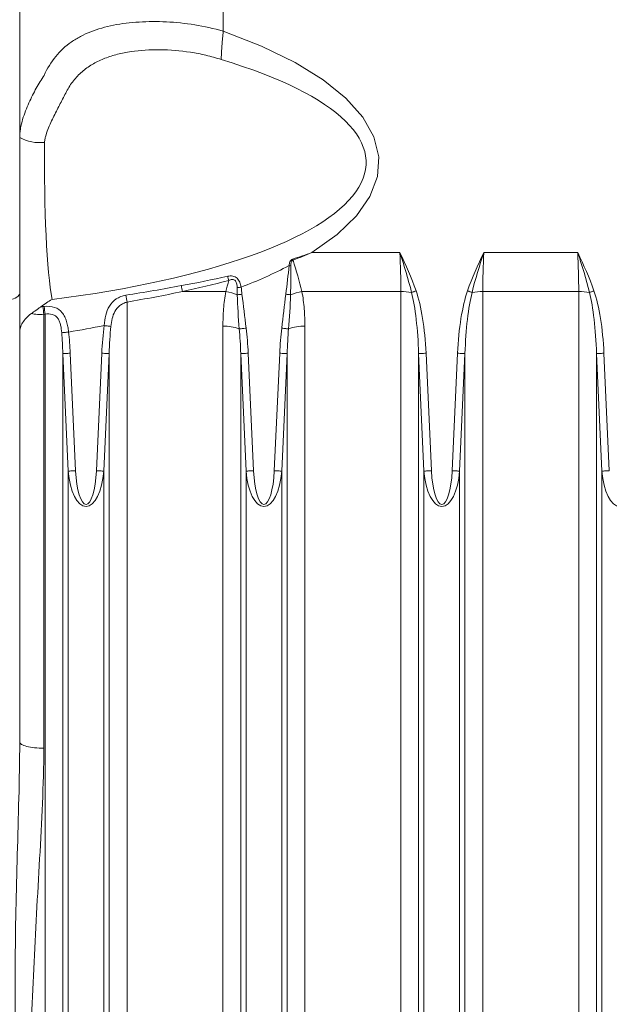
# Model space of a CAD drawing. Header units: millimetres. Extents: x 75 to 915, y -46 to 868.
# Tile 26 of 45: x 345 to 385, y 664 to 729. Entities that reach past the tile are written whole.
import ezdxf

# ---------------------------------------------------------------- set-up
doc = ezdxf.new("R2010")
doc.units = ezdxf.units.MM

msp = doc.modelspace()

# ---------------------------------------------------------------- linework, layer by layer
at = {"color": 7, "linetype": 'Continuous', "lineweight": 15}
for p, q in [((358.923, 752.332), (358.923, 728.451)), ((364.81, 713.768), (370.637, 713.768)), ((376.21, 713.768), (382.437, 713.768)), ((363.402, 712.892), (363.3, 712.904)), ((359.104, 711.18), (356.223, 711.18)), ((370.704, 711.18), (364.142, 711.18)), ((370.703, 651.366), (370.704, 711.18)), ((382.504, 711.18), (376.142, 711.18)), ((376.142, 711.18), (376.142, 651.366)), ((382.503, 651.366), (382.504, 711.18)), ((352.542, 710.482), (352.542, 651.366)), ((347.023, 709.671), (347.023, 680.893)), ((347.103, 651.366), (347.104, 709.681)), ((358.903, 651.366), (358.904, 708.877)), ((364.342, 708.877), (364.342, 651.366)), ((345.423, 681.307), (345.423, 708.475)), ((348.286, 707.067), (348.285, 651.11)), ((348.641, 699.274), (348.286, 707.067)), ((348.778, 707.09), (349.134, 699.296)), ((350.512, 699.296), (350.868, 707.09)), ((351.36, 707.067), (351.005, 699.274)), ((351.36, 651.11), (351.36, 707.067)), ((360.086, 707.067), (360.085, 651.11)), ((360.441, 699.274), (360.086, 707.067)), ((360.578, 707.09), (360.934, 699.296)), ((362.312, 699.296), (362.668, 707.09)), ((363.16, 707.067), (362.805, 699.274)), ((363.16, 651.11), (363.16, 707.067)), ((371.886, 707.067), (371.885, 651.11)), ((372.241, 699.274), (371.886, 707.067)), ((372.378, 707.09), (372.734, 699.296)), ((374.112, 699.296), (374.468, 707.09)), ((374.96, 707.067), (374.605, 699.274)), ((374.96, 651.11), (374.96, 707.067)), ((383.686, 707.067), (383.685, 651.11)), ((384.041, 699.274), (383.686, 707.067)), ((384.178, 707.09), (384.534, 699.296)), ((348.641, 650.587), (348.641, 699.274)), ((351.004, 650.587), (351.005, 699.274)), ((360.441, 650.587), (360.441, 699.274)), ((362.804, 650.587), (362.805, 699.274)), ((372.241, 650.587), (372.241, 699.274)), ((374.604, 650.587), (374.605, 699.274)), ((384.041, 650.587), (384.041, 699.274))]:
    msp.add_line(p, q, dxfattribs=at)
at = {"color": 7, "linetype": 'Continuous', "lineweight": 15, "flags": 128}
for points in [[(358.923, 728.451), (361.465, 727.456), (363.685, 726.375), (365.559, 725.219), (367.066, 724.003), (368.189, 722.738), (368.915, 721.44), (369.237, 720.124), (369.151, 718.803), (368.657, 717.492), (367.762, 716.207), (366.475, 714.961), (364.81, 713.768)], [(359.847, 711.44), (359.877, 711.443), (359.908, 711.447), (359.94, 711.451), (359.974, 711.455), (360.007, 711.459), (360.042, 711.463), (360.076, 711.467), (360.111, 711.472)], [(371.419, 711.119), (371.451, 711.13), (371.486, 711.142), (371.522, 711.155), (371.559, 711.168), (371.598, 711.181), (371.637, 711.195), (371.677, 711.209), (371.717, 711.223)], [(375.427, 711.119), (375.395, 711.13), (375.36, 711.142), (375.324, 711.155), (375.287, 711.168), (375.248, 711.181), (375.209, 711.195), (375.169, 711.209), (375.129, 711.223)], [(383.219, 711.119), (383.251, 711.13), (383.286, 711.142), (383.322, 711.155), (383.359, 711.168), (383.398, 711.181), (383.437, 711.195), (383.477, 711.209), (383.517, 711.223)], [(359.856, 710.965), (359.89, 710.969), (359.926, 710.974), (359.964, 710.979), (360.003, 710.984), (360.043, 710.989), (360.085, 710.994), (360.127, 711), (360.169, 711.005)], [(363.39, 710.965), (363.356, 710.969), (363.32, 710.974), (363.282, 710.979), (363.243, 710.984), (363.203, 710.989), (363.161, 710.994), (363.119, 711), (363.077, 711.005)], [(348.21, 708.447), (348.242, 708.451), (348.284, 708.456), (348.335, 708.461), (348.393, 708.467), (348.457, 708.474), (348.525, 708.482), (348.597, 708.49), (348.671, 708.498)], [(351.473, 708.867), (351.438, 708.872), (351.395, 708.877), (351.346, 708.884), (351.29, 708.891), (351.229, 708.899), (351.164, 708.908), (351.096, 708.917), (351.027, 708.926)], [(359.989, 708.699), (360.023, 708.703), (360.065, 708.708), (360.115, 708.714), (360.172, 708.721), (360.234, 708.729), (360.301, 708.737), (360.37, 708.746), (360.441, 708.754)], [(363.257, 708.699), (363.223, 708.703), (363.181, 708.708), (363.131, 708.714), (363.074, 708.721), (363.012, 708.729), (362.945, 708.737), (362.876, 708.746), (362.805, 708.754)], [(348.286, 707.067), (348.308, 707.068), (348.344, 707.07), (348.394, 707.072), (348.456, 707.075), (348.527, 707.078), (348.606, 707.082), (348.691, 707.086), (348.778, 707.09)], [(351.36, 707.067), (351.338, 707.068), (351.302, 707.07), (351.252, 707.072), (351.19, 707.075), (351.119, 707.078), (351.04, 707.082), (350.955, 707.086), (350.868, 707.09)], [(360.086, 707.067), (360.108, 707.068), (360.144, 707.07), (360.194, 707.072), (360.256, 707.075), (360.327, 707.078), (360.406, 707.082), (360.491, 707.086), (360.578, 707.09)], [(363.16, 707.067), (363.138, 707.068), (363.102, 707.07), (363.052, 707.072), (362.99, 707.075), (362.919, 707.078), (362.84, 707.082), (362.755, 707.086), (362.668, 707.09)], [(371.886, 707.067), (371.908, 707.068), (371.944, 707.07), (371.994, 707.072), (372.056, 707.075), (372.127, 707.078), (372.206, 707.082), (372.291, 707.086), (372.378, 707.09)], [(374.96, 707.067), (374.938, 707.068), (374.902, 707.07), (374.852, 707.072), (374.79, 707.075), (374.719, 707.078), (374.64, 707.082), (374.555, 707.086), (374.468, 707.09)], [(383.686, 707.067), (383.708, 707.068), (383.744, 707.07), (383.794, 707.072), (383.856, 707.075), (383.927, 707.078), (384.006, 707.082), (384.091, 707.086), (384.178, 707.09)], [(348.641, 699.274), (348.663, 699.275), (348.7, 699.276), (348.75, 699.279), (348.811, 699.281), (348.883, 699.285), (348.962, 699.288), (349.047, 699.292), (349.134, 699.296)], [(351.005, 699.274), (350.983, 699.275), (350.946, 699.276), (350.896, 699.279), (350.835, 699.281), (350.763, 699.285), (350.684, 699.288), (350.599, 699.292), (350.512, 699.296)], [(360.441, 699.274), (360.463, 699.275), (360.5, 699.276), (360.55, 699.279), (360.611, 699.281), (360.683, 699.285), (360.762, 699.288), (360.847, 699.292), (360.934, 699.296)], [(362.805, 699.274), (362.783, 699.275), (362.746, 699.276), (362.696, 699.279), (362.635, 699.281), (362.563, 699.285), (362.484, 699.288), (362.399, 699.292), (362.312, 699.296)], [(372.241, 699.274), (372.263, 699.275), (372.3, 699.276), (372.35, 699.279), (372.411, 699.281), (372.483, 699.285), (372.562, 699.288), (372.647, 699.292), (372.734, 699.296)], [(374.605, 699.274), (374.583, 699.275), (374.546, 699.276), (374.496, 699.279), (374.435, 699.281), (374.363, 699.285), (374.284, 699.288), (374.199, 699.292), (374.112, 699.296)], [(384.041, 699.274), (384.063, 699.275), (384.1, 699.276), (384.15, 699.279), (384.211, 699.281), (384.283, 699.285), (384.362, 699.288), (384.447, 699.292), (384.534, 699.296)]]:
    msp.add_lwpolyline(points, dxfattribs=at)
at = {"color": 7, "linetype": 'Continuous', "lineweight": 15}
for centre, radius, start, end in [((346.773, 723.847), 2.794, 241.09281, 276.20514), ((391.114, 723.162), 29.284, 199.60391, 199.75664), ((348.92, 740.661), 31.262, 290.97685, 297.38678), ((369.319, 714.547), 10.367, 193.10936, 194.69568), ((364.505, 713.012), 8.482, 189.78238, 192.47483), ((358.375, 707.209), 4.037, 68.48761, 79.59781), ((364.871, 707.209), 4.037, 100.40203, 111.51307), ((370.731, 707.285), 3.895, 79.82026, 90.39647), ((376.115, 707.285), 3.895, 89.60342, 100.18002), ((382.531, 707.285), 3.895, 79.82026, 90.39647), ((361.745, 712.201), 9.362, 187.76395, 190.5848), ((358.989, 711.256), 12.071, 185.1016, 187.54242), ((359.012, 711.267), 12.014, 185.13668, 187.58646), ((336.039, 784.678), 77.221, 279.41497, 281.19194), ((359.032, 706.263), 2.617, 68.55912, 92.81477), ((364.214, 706.264), 2.617, 87.18466, 111.44207)]:
    msp.add_arc(centre, radius, start, end, dxfattribs=at)
for centre, major_axis, ratio, start_param, end_param in [((332.707, 719.742), (35.693, 0), 0.28017, 5.141808, 7.034298), ((345.423, 719.742), (0, 12.5), 0.00003, 1.437704, 2.693737), ((347.923, 719.742), (0, 10), 0.085536, 1.437704, 2.712174), ((368.729, 713.768), (-0.53, 9.999), 0.19027, 4.440498, 4.702298), ((378.117, 713.768), (0.53, 9.999), 0.190213, 1.580884, 1.842684), ((380.529, 713.768), (-0.53, 9.999), 0.19027, 4.440498, 4.702298), ((370.704, 705.949), (0, 6.439), 0.186368, 4.886922, 5.644481), ((370.704, 705.949), (0, 6.568), 0.258819, 4.886922, 5.64448), ((376.142, 705.949), (0, -6.568), 0.258819, 3.780298, 4.537856), ((376.142, 705.949), (0, 6.439), 0.186368, 0.638705, 1.396264), ((382.504, 705.949), (0, 6.439), 0.186368, 4.886922, 5.644481), ((382.504, 705.949), (0, 6.568), 0.258819, 4.886922, 5.64448), ((347.104, 705.949), (0, 6.568), 0.258819, 4.886922, 5.110831), ((352.542, 705.949), (0, -6.568), 0.258819, 4.242042, 4.537856), ((352.542, 705.949), (0, 6.439), 0.186368, 1.100449, 1.396264), ((358.904, 705.949), (0, 6.439), 0.186368, 4.886922, 5.153637), ((358.904, 705.949), (0, 6.568), 0.258819, 4.886922, 5.153637), ((364.342, 705.949), (0, -6.568), 0.258819, 4.271141, 4.537856), ((364.342, 705.949), (0, 6.439), 0.186368, 1.129549, 1.396264), ((347.104, 705.949), (0, 6.439), 0.186368, 4.886922, 5.110831), ((349.823, 699.766), (0, 2.834), 0.42343, 1.745327, 4.537854), ((361.623, 699.766), (0, 2.834), 0.42343, 1.745327, 4.537854), ((373.423, 699.766), (0, 2.834), 0.42343, 1.745327, 4.537854), ((385.223, 699.766), (0, 2.834), 0.42343, 1.745327, 4.537854)]:
    msp.add_ellipse(centre, major_axis=major_axis, ratio=ratio, start_param=start_param, end_param=end_param, dxfattribs=at)
at = {"color": 7, "linetype": 'Continuous', "lineweight": 15, "extrusion": (2.82851e-05, 0, 1)}
for centre in [(349.823, 699.766), (361.623, 699.766), (373.423, 699.766)]:
    msp.add_ellipse(centre, major_axis=(0, 2.705), ratio=0.258819, start_param=1.745329, end_param=4.537856, dxfattribs=at)
at = {"color": 7, "linetype": 'Continuous', "lineweight": 15}
for points, knots in [([(345.423, 746.822), (345.423, 742.585), (345.423, 736.23), (345.423, 729.345), (345.423, 726.565), (345.423, 725.836), (345.423, 725.638), (345.423, 725.505), (345.423, 725.439), (345.423, 725.108), (345.423, 723.784), (345.423, 722.46), (345.423, 721.401)], [0, 0, 0, 0, 0.5, 0.75, 0.8125, 0.828125, 0.835937, 0.835937, 0.84375, 0.84375, 0.875, 1, 1, 1, 1]), ([(347.037, 725.512), (347.251, 725.98), (347.51, 726.403), (348.112, 727.139), (348.455, 727.455), (349.04, 727.864), (349.248, 727.99), (349.68, 728.217), (349.905, 728.319), (350.606, 728.594), (351.111, 728.737), (352.191, 728.951), (352.753, 729.02), (353.63, 729.075), (353.928, 729.084), (354.535, 729.087), (354.844, 729.08), (355.774, 729.034), (356.399, 728.969), (357.66, 728.769), (358.298, 728.631), (358.923, 728.451)], [0, 0, 0, 0, 0.125, 0.125, 0.25, 0.25, 0.3125, 0.3125, 0.375, 0.375, 0.5, 0.5, 0.625, 0.625, 0.6875, 0.6875, 0.75, 0.75, 0.875, 0.875, 1, 1, 1, 1]), ([(358.923, 728.451), (358.918, 728.401), (358.909, 728.299), (358.896, 728.148), (358.883, 727.998), (358.87, 727.85), (358.857, 727.704), (358.845, 727.561), (358.832, 727.387), (358.818, 727.185), (358.805, 726.963), (358.797, 726.754), (358.796, 726.629), (358.795, 726.567)], [0, 0, 0, 0, 0.072894, 0.145565, 0.218012, 0.290236, 0.362236, 0.434013, 0.505567, 0.630194, 0.75414, 0.877408, 1, 1, 1, 1]), ([(358.795, 726.567), (358.458, 726.668), (358.12, 726.768), (357.438, 726.931), (357.094, 726.997), (356.072, 727.156), (355.395, 727.21), (354.065, 727.223), (353.425, 727.183), (352.505, 727.046), (352.203, 726.987), (351.625, 726.841), (351.347, 726.754), (350.814, 726.548), (350.559, 726.429), (350.073, 726.152), (349.846, 725.997), (349.426, 725.649), (349.232, 725.456), (348.877, 725.026), (348.717, 724.79), (348.505, 724.411), (348.441, 724.28), (348.306, 724.017), (348.238, 723.884), (348.031, 723.481), (347.889, 723.207), (347.608, 722.642), (347.467, 722.351), (347.278, 721.892), (347.22, 721.737), (347.146, 721.494), (347.124, 721.411), (347.09, 721.243), (347.076, 721.157), (347.075, 721.069)], [0, 0, 0, 0, 0.0625, 0.0625, 0.125, 0.125, 0.25, 0.25, 0.375, 0.375, 0.4375, 0.4375, 0.5, 0.5, 0.5625, 0.5625, 0.625, 0.625, 0.6875, 0.6875, 0.75, 0.75, 0.78125, 0.78125, 0.8125, 0.8125, 0.875, 0.875, 0.9375, 0.9375, 0.96875, 0.96875, 0.984375, 0.984375, 1, 1, 1, 1]), ([(345.423, 721.401), (345.423, 721.451), (345.424, 721.503), (345.429, 721.605), (345.433, 721.656), (345.448, 721.808), (345.462, 721.908), (345.515, 722.207), (345.563, 722.403), (345.732, 722.978), (345.878, 723.347), (346.188, 724.039), (346.353, 724.361), (346.605, 724.814), (346.69, 724.96), (346.863, 725.243), (346.95, 725.38), (347.037, 725.512)], [0, 0, 0, 0, 0.03125, 0.03125, 0.0625, 0.0625, 0.125, 0.125, 0.25, 0.25, 0.5, 0.5, 0.75, 0.75, 0.875, 0.875, 1, 1, 1, 1]), ([(363.3, 712.904), (363.301, 712.991), (363.315, 713.077), (363.368, 713.196), (363.39, 713.234), (363.449, 713.297), (363.486, 713.324), (363.528, 713.337)], [0, 0, 0, 0, 0.5, 0.5, 0.75, 0.75, 1, 1, 1, 1]), ([(363.554, 713.263), (363.521, 713.25), (363.495, 713.224), (363.456, 713.166), (363.442, 713.133), (363.41, 713.034), (363.402, 712.963), (363.402, 712.892)], [0, 0, 0, 0, 0.25, 0.25, 0.5, 0.5, 1, 1, 1, 1]), ([(359.222, 712.196), (359.332, 712.22), (359.445, 712.228), (359.659, 712.189), (359.761, 712.139), (359.921, 711.991), (359.979, 711.896), (360.065, 711.692), (360.092, 711.582), (360.111, 711.472)], [0, 0, 0, 0, 0.25, 0.25, 0.5, 0.5, 0.75, 0.75, 1, 1, 1, 1]), ([(359.847, 711.44), (359.846, 711.519), (359.84, 711.599), (359.808, 711.755), (359.781, 711.833), (359.703, 711.922), (359.671, 711.945), (359.598, 711.974), (359.558, 711.979), (359.441, 711.975), (359.364, 711.95), (359.291, 711.917)], [0, 0, 0, 0, 0.25, 0.25, 0.5, 0.5, 0.625, 0.625, 0.75, 0.75, 1, 1, 1, 1]), ([(358.904, 708.877), (358.904, 709.264), (358.917, 709.649), (358.979, 710.417), (359.027, 710.8), (359.104, 711.18)], [0, 0, 0, 0, 0.5, 0.5, 1, 1, 1, 1]), ([(364.142, 711.18), (364.219, 710.8), (364.267, 710.417), (364.329, 709.649), (364.342, 709.264), (364.342, 708.877)], [0, 0, 0, 0, 0.5, 0.5, 1, 1, 1, 1]), ([(342.923, 710.406), (343.25, 710.406), (343.577, 710.423), (344.182, 710.489), (344.459, 710.537), (344.922, 710.658), (345.107, 710.731), (345.358, 710.889), (345.423, 710.974), (345.423, 711.06)], [0, 0, 0, 0, 0.25, 0.25, 0.5, 0.5, 0.75, 0.75, 1, 1, 1, 1]), ([(345.423, 711.06), (345.423, 710.704), (345.423, 709.993), (345.423, 708.922), (345.423, 707.851), (345.423, 706.777), (345.423, 705.702), (345.423, 704.624), (345.423, 703.545), (345.423, 702.464), (345.423, 701.381), (345.423, 700.296), (345.423, 699.21), (345.423, 698.121), (345.423, 697.031), (345.423, 695.938), (345.423, 694.844), (345.423, 693.748), (345.423, 692.65), (345.423, 690.271), (345.423, 686.603), (345.423, 683.184), (345.423, 681.419), (345.423, 681.307)], [0, 0, 0, 0, 0.036702, 0.073377, 0.110029, 0.146661, 0.183276, 0.219879, 0.256471, 0.293057, 0.329639, 0.366221, 0.402807, 0.439399, 0.476002, 0.512617, 0.549249, 0.585902, 0.622577, 0.659279, 0.824079, 0.988893, 1, 1, 1, 1]), ([(346.834, 710.174), (346.952, 710.268), (347.072, 710.354), (347.317, 710.512), (347.442, 710.585), (347.567, 710.65)], [0, 0, 0, 0, 0.5, 0.5, 1, 1, 1, 1]), ([(351.027, 708.926), (351.043, 709.16), (351.074, 709.392), (351.183, 709.829), (351.263, 710.038), (351.491, 710.404), (351.643, 710.564), (351.921, 710.749), (352.024, 710.803), (352.238, 710.887), (352.352, 710.918), (352.469, 710.937)], [0, 0, 0, 0, 0.25, 0.25, 0.5, 0.5, 0.75, 0.75, 0.875, 0.875, 1, 1, 1, 1]), ([(352.542, 710.482), (352.456, 710.461), (352.374, 710.43), (352.218, 710.354), (352.143, 710.307), (351.939, 710.149), (351.827, 710.016), (351.658, 709.72), (351.599, 709.555), (351.515, 709.218), (351.489, 709.042), (351.473, 708.867)], [0, 0, 0, 0, 0.125, 0.125, 0.25, 0.25, 0.5, 0.5, 0.75, 0.75, 1, 1, 1, 1]), ([(346.199, 709.724), (346.292, 709.791), (346.4, 709.869), (346.567, 709.985), (346.624, 710.024), (346.734, 710.1), (346.788, 710.138), (346.834, 710.174)], [0, 0, 0, 0, 0.5, 0.5, 0.75, 0.75, 1, 1, 1, 1]), ([(347.047, 710.192), (347.288, 710.219), (347.526, 710.203), (347.941, 710.064), (348.113, 709.941), (348.31, 709.697), (348.367, 709.604), (348.461, 709.407), (348.501, 709.302), (348.567, 709.082), (348.594, 708.967), (348.639, 708.735), (348.656, 708.617), (348.671, 708.498)], [0, 0, 0, 0, 0.25, 0.25, 0.5, 0.5, 0.625, 0.625, 0.75, 0.75, 0.875, 0.875, 1, 1, 1, 1]), ([(346.199, 709.724), (346.068, 709.629), (345.952, 709.527), (345.759, 709.322), (345.679, 709.218), (345.551, 709.006), (345.503, 708.899), (345.455, 708.74), (345.443, 708.687), (345.427, 708.581), (345.423, 708.527), (345.423, 708.475)], [0, 0, 0, 0, 0.25, 0.25, 0.5, 0.5, 0.75, 0.75, 0.875, 0.875, 1, 1, 1, 1]), ([(347.023, 709.671), (346.878, 709.659), (346.736, 709.659), (346.458, 709.678), (346.324, 709.697), (346.199, 709.724)], [0, 0, 0, 0, 0.5, 0.5, 1, 1, 1, 1]), ([(348.21, 708.447), (348.197, 708.615), (348.176, 708.781), (348.121, 709.026), (348.098, 709.104), (348.04, 709.255), (348.004, 709.328), (347.916, 709.458), (347.863, 709.515), (347.738, 709.608), (347.668, 709.642), (347.441, 709.71), (347.271, 709.71), (347.104, 709.681)], [0, 0, 0, 0, 0.25, 0.25, 0.375, 0.375, 0.5, 0.5, 0.625, 0.625, 0.75, 0.75, 1, 1, 1, 1]), ([(345.373, 651.657), (345.374, 651.658), (345.373, 651.661), (345.373, 651.666), (345.373, 651.673), (345.373, 651.69), (345.373, 651.723), (345.373, 651.752), (345.373, 651.809), (345.373, 651.847), (345.374, 651.962), (345.373, 652.038), (345.373, 652.268), (345.372, 652.421), (345.367, 652.88), (345.362, 653.186), (345.344, 654.105), (345.327, 654.719), (345.272, 656.564), (345.231, 657.796), (345.166, 660.263), (345.142, 661.498), (345.116, 663.967), (345.114, 665.202), (345.136, 668.907), (345.193, 671.378), (345.297, 675.093), (345.335, 676.332), (345.397, 678.816), (345.423, 680.061), (345.423, 681.308)], [0, 0, 0, 0, 0.000244, 0.000244, 0.000488, 0.000977, 0.001953, 0.003906, 0.003906, 0.007812, 0.007812, 0.015625, 0.015625, 0.03125, 0.03125, 0.0625, 0.0625, 0.125, 0.125, 0.25, 0.25, 0.375, 0.375, 0.5, 0.5, 0.75, 0.75, 0.875, 0.875, 1, 1, 1, 1]), ([(347.023, 680.893), (346.813, 680.893), (346.604, 680.904), (346.217, 680.946), (346.039, 680.976), (345.743, 681.053), (345.625, 681.099), (345.464, 681.199), (345.423, 681.253), (345.423, 681.308)], [0, 0, 0, 0, 0.25, 0.25, 0.5, 0.5, 0.75, 0.75, 1, 1, 1, 1]), ([(347.023, 680.893), (347.023, 679.672), (346.983, 678.453), (346.879, 676.014), (346.813, 674.795), (346.678, 672.358), (346.609, 671.139), (346.476, 668.701), (346.349, 666.264), (346.235, 663.825), (346.12, 661.387), (346.062, 660.168), (345.931, 657.73), (345.859, 656.511), (345.719, 654.686), (345.667, 654.077), (345.577, 653.166), (345.546, 652.862), (345.494, 652.407), (345.476, 652.256), (345.446, 652.029), (345.436, 651.953), (345.42, 651.84), (345.414, 651.802), (345.404, 651.746), (345.4, 651.727), (345.394, 651.699), (345.392, 651.69), (345.386, 651.671), (345.384, 651.661), (345.377, 651.655)], [0, 0, 0, 0, 0.125, 0.125, 0.25, 0.25, 0.375, 0.375, 0.5, 0.625, 0.625, 0.75, 0.75, 0.875, 0.875, 0.9375, 0.9375, 0.96875, 0.96875, 0.984375, 0.984375, 0.992187, 0.992187, 0.996094, 0.996094, 0.998047, 0.998047, 0.999023, 0.999023, 1, 1, 1, 1])]:
    msp.add_open_spline(points, degree=3, knots=knots, dxfattribs=at)
for points in [[(363.528, 713.337), (363.958, 713.473), (364.386, 713.616), (364.81, 713.768)], [(363.554, 713.263), (363.977, 713.423), (364.396, 713.591), (364.81, 713.768)], [(371.419, 711.119), (371.202, 712.012), (370.928, 712.893), (370.637, 713.768)], [(371.717, 711.223), (371.413, 712.095), (371.033, 712.936), (370.637, 713.768)], [(375.129, 711.223), (375.433, 712.095), (375.813, 712.936), (376.21, 713.768)], [(375.427, 711.119), (375.644, 712.012), (375.918, 712.893), (376.21, 713.768)], [(383.517, 711.223), (383.213, 712.095), (382.833, 712.936), (382.437, 713.768)], [(383.219, 711.119), (383.002, 712.012), (382.728, 712.893), (382.437, 713.768)], [(363.554, 713.263), (363.773, 712.566), (363.984, 711.871), (364.142, 711.18)], [(363.077, 711.005), (363.157, 711.637), (363.229, 712.27), (363.3, 712.904)], [(363.402, 712.892), (363.406, 712.249), (363.407, 711.606), (363.39, 710.965)], [(356.146, 711.571), (357.175, 711.76), (358.201, 711.966), (359.222, 712.196)], [(359.291, 711.917), (358.274, 711.646), (357.251, 711.403), (356.223, 711.18)], [(359.104, 711.18), (359.16, 711.425), (359.223, 711.671), (359.291, 711.917)], [(352.469, 710.937), (353.698, 711.133), (354.923, 711.346), (356.146, 711.571)], [(356.223, 711.18), (355, 710.928), (353.773, 710.694), (352.542, 710.482)], [(359.856, 710.965), (359.852, 711.123), (359.849, 711.281), (359.847, 711.44)], [(360.111, 711.472), (360.13, 711.316), (360.149, 711.16), (360.169, 711.005)], [(359.989, 708.699), (359.924, 709.453), (359.877, 710.209), (359.856, 710.965)], [(360.169, 711.005), (360.264, 710.255), (360.349, 709.504), (360.441, 708.754)], [(362.805, 708.754), (362.897, 709.504), (362.982, 710.255), (363.077, 711.005)], [(363.39, 710.965), (363.369, 710.209), (363.322, 709.453), (363.257, 708.699)], [(346.834, 710.174), (346.878, 710.175), (346.922, 710.178), (346.966, 710.183)], [(346.966, 710.183), (346.993, 710.186), (347.02, 710.189), (347.047, 710.192)], [(347.104, 709.681), (347.077, 709.678), (347.05, 709.675), (347.023, 709.671)]]:
    msp.add_open_spline(points, degree=3, dxfattribs=at)

doc.saveas('drawing.dxf')
